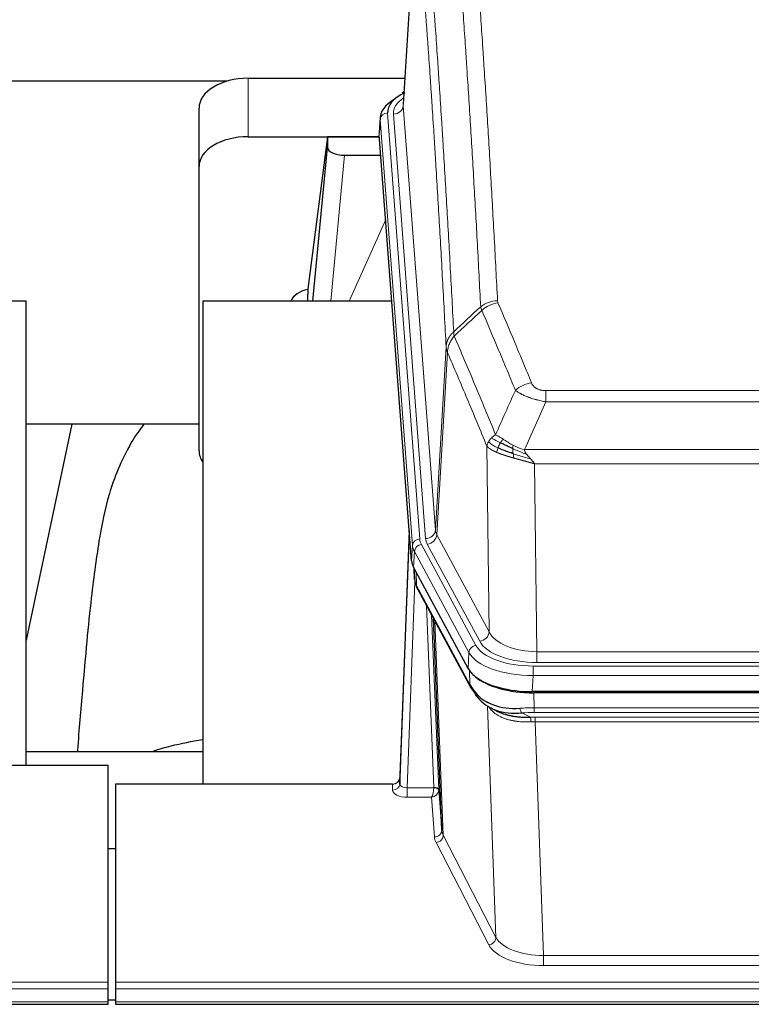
# Model space of a CAD drawing. Header units: inches. Extents: x 0 to 29700, y -16 to 21000.
# Tile 125 of 256: x 4915 to 5213, y 17802 to 18203. Entities that reach past the tile are written whole.
import ezdxf

# ---------------------------------------------------------------- set-up
doc = ezdxf.new("R2010")
doc.units = ezdxf.units.IN
doc.layers.add('1', color=7, linetype='Continuous', true_color=0xffffff)

msp = doc.modelspace()

# ---------------------------------------------------------------- linework, layer by layer
at = {"layer": '1', "color": 2, "linetype": 'Continuous', "lineweight": 25}
for p, q in [((5076.384, 18255.389), (5071.133, 18168.753)), ((4999.268, 18178.147), (4832.127, 18178.147)), ((5007.955, 18179.352), (5071.777, 18179.352)), ((5071.445, 18173.896), (5070.501, 18173.46)), ((4987.955, 18143.376), (4987.955, 18167.178)), ((5061.754, 18163.402), (5061.373, 18157.12)), ((5007.955, 18155.55), (5061.441, 18155.55)), ((5040.265, 18155.46), (5032.217, 18093.675)), ((5061.449, 18155.46), (5040.265, 18155.46)), ((5040.265, 18155.46), (5040.265, 18151.229)), ((5074.497, 17982.883), (5061.379, 18156.337)), ((5034.354, 18088.573), (5040.265, 18151.229)), ((5047.239, 18148.009), (5062.009, 18148.009)), ((4987.955, 18027.722), (4987.955, 18143.376)), ((5032.216, 18093.668), (5032.217, 18093.675)), ((5032.216, 18093.668), (5032.216, 18091.483)), ((4917.561, 18088.573), (4837.293, 18088.573)), ((4917.561, 17899.771), (4917.561, 18088.573)), ((5066.505, 18088.573), (4989.561, 18088.573)), ((4989.561, 18088.573), (4989.561, 17892.005)), ((4936.085, 18038.491), (4917.561, 17950.597)), ((4987.931, 18038.494), (4917.578, 18038.494)), ((5073.561, 17995.264), (5069.803, 17894.626)), ((5069.792, 17892.089), (5073.48, 17990.871)), ((5097.536, 17939.091), (5075.282, 17980.306)), ((5075.409, 17980.069), (5075.773, 17975.267)), ((5075.766, 17975.38), (5075.595, 17979.724)), ((5075.766, 17975.38), (5075.773, 17975.267)), ((5076.91, 17971.471), (5098.658, 17931.196)), ((5086.817, 17873.26), (5083.389, 17959.471)), ((5340.105, 17929.653), (5123.698, 17929.653)), ((5339.513, 17929.171), (5124.29, 17929.171)), ((5106.799, 17923.019), (5109.542, 17921.633)), ((4917.564, 17905.344), (4989.561, 17905.344)), ((4907.944, 17899.771), (4950.901, 17899.771)), ((4950.901, 17811.369), (4950.901, 17899.771)), ((5069.803, 17894.626), (5069.792, 17892.089)), ((4953.901, 17892.004), (4953.901, 17811.369)), ((5066.804, 17892.004), (4953.901, 17892.004)), ((5085.588, 17889.878), (5086.817, 17873.26)), ((4950.902, 17865.806), (4953.902, 17865.806)), ((4950.901, 17808.635), (4950.901, 17811.369)), ((4950.901, 17803.387), (4950.901, 17808.635)), ((4953.901, 17811.369), (4953.901, 17808.635)), ((4953.901, 17808.635), (4953.901, 17803.387)), ((4393.901, 17802.372), (4950.901, 17802.372)), ((4953.891, 17804.063), (4950.889, 17804.063)), ((4950.901, 17802.372), (4950.901, 17803.387)), ((4953.901, 17803.387), (4953.901, 17802.372)), ((4953.901, 17802.372), (5510.901, 17802.372))]:
    msp.add_line(p, q, dxfattribs=at)
at = {"layer": '1', "color": 110, "linetype": 'Continuous', "lineweight": 13}
for p, q in [((5076.385, 18254.767), (5071.138, 18168.178)), ((5007.955, 18155.55), (5007.955, 18179.352)), ((5064.754, 18165.186), (5077.865, 17991.826)), ((5071.138, 18168.178), (5084.204, 17995.405)), ((5061.76, 18162.616), (5061.379, 18156.337)), ((5074.871, 17989.256), (5061.76, 18162.616)), ((5067.146, 18164.751), (5080.212, 17991.978)), ((5047.239, 18148.009), (5041.632, 18088.573)), ((5049.043, 18088.573), (5063.984, 18121.888)), ((5084.204, 17995.405), (5088.581, 18070.081)), ((5089.137, 18067.747), (5084.785, 17993.495)), ((5129.23, 18052.2), (5334.573, 18052.2)), ((5129.23, 18047.637), (5129.23, 18052.2)), ((5334.573, 18047.637), (5129.23, 18047.637)), ((5106.137, 17953.952), (5105.179, 18029.603)), ((5120.499, 18028.157), (5343.304, 18028.157)), ((5339.191, 18022.413), (5124.611, 18022.413)), ((5124.611, 18022.413), (5125.58, 17945.917)), ((5084.785, 17993.495), (5106.137, 17953.952)), ((5074.497, 17982.883), (5074.871, 17989.256)), ((5078.562, 17989.535), (5100.736, 17948.469)), ((5102.261, 17950.144), (5080.909, 17989.687)), ((5075.655, 17986.678), (5075.282, 17980.306)), ((5097.829, 17945.613), (5075.655, 17986.678)), ((5075.412, 17980.064), (5075.766, 17975.38)), ((5076.333, 17978.359), (5076.551, 17972.801)), ((5075.916, 17974.409), (5072.785, 17890.557)), ((5076.551, 17972.801), (5098.299, 17932.526)), ((5083.591, 17890.644), (5080.569, 17964.696)), ((5082.696, 17960.756), (5085.588, 17889.878)), ((5083.935, 17958.461), (5087.403, 17871.25)), ((5097.536, 17939.091), (5097.829, 17945.613)), ((5125.58, 17941.503), (5125.58, 17945.917)), ((5125.58, 17945.917), (5338.223, 17945.917)), ((5338.223, 17941.503), (5125.58, 17941.503)), ((5098.299, 17932.526), (5098.122, 17938.161)), ((5123.991, 17940.08), (5339.811, 17940.08)), ((5123.991, 17936.174), (5123.991, 17940.08)), ((5123.991, 17936.174), (5123.698, 17929.653)), ((5339.811, 17936.174), (5123.991, 17936.174)), ((5124.29, 17929.171), (5124.481, 17923.08)), ((5108.888, 17829.635), (5105.452, 17923.775)), ((5119.456, 17920.986), (5122.91, 17919.241)), ((5124.481, 17921.215), (5124.481, 17923.08)), ((5124.481, 17923.08), (5339.322, 17923.08)), ((5339.322, 17921.215), (5124.481, 17921.215)), ((5124.823, 17917.407), (5124.823, 17919.272)), ((5124.823, 17919.272), (5338.98, 17919.272)), ((5124.823, 17917.407), (5128.296, 17822.231)), ((5338.98, 17917.407), (5124.823, 17917.407)), ((5066.794, 17889.556), (5066.804, 17892.004)), ((5072.785, 17890.557), (5072.785, 17886.642)), ((5072.785, 17890.557), (5083.59, 17890.557)), ((5072.785, 17886.642), (5082.627, 17886.642)), ((5083.821, 17870.494), (5082.627, 17886.642)), ((5087.403, 17871.25), (5108.888, 17829.635)), ((5105.979, 17826.572), (5084.494, 17868.187)), ((5128.296, 17822.231), (5128.296, 17818.13)), ((5128.296, 17822.231), (5335.506, 17822.231)), ((5335.506, 17818.13), (5128.296, 17818.13)), ((4393.901, 17811.369), (4950.901, 17811.369)), ((4393.901, 17808.635), (4950.901, 17808.635)), ((4953.901, 17811.369), (5510.901, 17811.369)), ((4953.901, 17808.635), (5510.901, 17808.635)), ((4393.901, 17803.387), (4950.901, 17803.387)), ((4953.901, 17803.387), (5510.901, 17803.387))]:
    msp.add_line(p, q, dxfattribs=at)
at = {"layer": '1', "color": 2, "linetype": 'Continuous', "lineweight": 25}
for centre, major_axis, ratio, start_param, end_param in [((5007.955, 18167.178), (-20, 0), 0.608706, 4.712389, 6.2831853), ((5088.773, 18165.56), (-24.034, 0.016), 0.461198, 5.4992389, 6.318352), ((5071.759, 18170.736), (1.258, -2.724), 0.6272114, 2.6666598, 3.1415983), ((5088.773, 18162.899), (-27.03, 0.194), 0.4633579, 5.618257, 6.3212481), ((5007.955, 18143.376), (-20, 0), 0.608706, 4.712389, 6.2831853), ((5047.292, 18151.254), (7.027, 0.031), 0.4617281, 3.1395348, 4.7027345), ((5035.096, 18086.494), (-10.208, 0), 0.7029015, 4.9983373, 5.9892938), ((5035.096, 17895.103), (-10.152, 515.131), 0.0020796, 5.0973623, 5.1034663), ((5007.955, 18027.722), (-20, 0), 0.608706, 0, 0.4035719), ((5101.517, 17983.322), (27.037, 0.006), 0.4611335, 3.1763491, 3.3855005), ((5103.561, 17955.592), (-27.174, 22.247), 0.2659526, 0.248294, 0.2802741), ((5102.41, 17984.868), (26.161, 11.46), 0.4493681, 3.0159633, 3.1613144), ((5080.264, 17973.692), (3.584, 1.776), 0.8816114, 2.7716102, 3.1419462), ((5123.756, 17942.137), (27.023, 0.034), 0.4619935, 3.3853572, 3.670307), ((5123.756, 17942.137), (27.023, 0.034), 0.4619935, 3.670307, 4.7096668), ((5124.315, 17941.646), (27.01, 0.015), 0.4618579, 3.6271853, 4.7111791), ((5125.13, 17915.646), (-27.355, 20.182), 0.1876908, 0.3765826, 0.5974134), ((5102.177, 17933.096), (3.52, 1.9), 0.8606628, 3.1415888, 3.5094104), ((5122.434, 17912.784), (-23.434, 19.972), 0.1471226, 0.3626514, 0.5834823), ((5103.954, 17930.414), (3.195, 2.407), 0.6715965, 2.6043549, 3.391291), ((5124.227, 17944.464), (25.329, 12.681), 0.6929209, 3.2824386, 4.1662755), ((5124.227, 17944.464), (23.359, 16.381), 0.7286412, 3.1732971, 4.057134), ((5102.055, 17922.924), (-3.388, -2.127), 0.8041825, 3.1410453, 3.3164277), ((5066.805, 17894.717), (3, 0.002), 0.9042699, 4.7116987, 6.2488686)]:
    msp.add_ellipse(centre, major_axis=major_axis, ratio=ratio, start_param=start_param, end_param=end_param, dxfattribs=at)
at = {"layer": '1', "color": 110, "linetype": 'Continuous', "lineweight": 13}
for centre, major_axis, ratio, start_param, end_param in [((5091.165, 18165.125), (-24.034, 0.016), 0.461198, 5.6862399, 6.318352), ((5064.754, 18162.525), (2.991, 0.226), 0.8864705, 1.5038552, 3.0222916), ((5067.146, 18168.299), (3.989, 0.302), 0.8864705, 4.6454478, 6.1638843), ((5109.534, 18080.452), (-9.987, -0.512), 0.8285973, 4.6699673, 5.4273767), ((5109.722, 18079.66), (-9.188, -3.948), 0.8056434, 4.3791539, 5.1247913), ((5123.383, 18047.198), (-9.245, -3.812), 0.7933159, 4.3962573, 5.1392153), ((5073.48, 17988.718), (0.214, 6.443), 0.0117452, 0.5090713, 1.2305416), ((5080.212, 17995.526), (3.989, 0.302), 0.8864705, 4.6454478, 6.1638843), ((5080.909, 17993.235), (3.52, 1.9), 0.8606628, 4.2773553, 5.7957917), ((5104.23, 17995.916), (20.038, 0.241), 0.4621297, 3.1708089, 3.3799603), ((5076.479, 17990.78), (2.998, -0.112), 0.4302668, 3.1576572, 3.7226285), ((5077.865, 17989.165), (2.991, 0.226), 0.8864705, 1.5038552, 3.0222916), ((5101.883, 17989.555), (-27.028, 0.171), 0.4605352, 0.0378207, 0.2469722), ((5078.562, 17986.874), (2.64, 1.425), 0.8606628, 1.1357626, 2.6541991), ((5101.883, 17992.216), (24.033, 0.005), 0.4611335, 3.1763491, 3.3855005), ((5104.23, 17992.368), (24.033, 0.005), 0.4611335, 3.1763491, 3.3855005), ((5103.561, 17955.592), (-27.538, 20.422), 0.182048, 0.3394746, 0.3714547), ((5080.43, 17973.371), (3.52, 1.9), 0.8606628, 2.7414655, 3.1415888), ((5102.261, 17953.692), (3.52, 1.9), 0.8606628, 4.2773553, 5.7957917), ((5125.5, 17956.524), (-20.002, 0.126), 0.5302672, 0.2567917, 1.5781041), ((5125.5, 17952.976), (-24.002, 0.049), 0.477994, 0.2537759, 1.5750883), ((5100.736, 17945.808), (2.64, 1.425), 0.8606628, 1.1357626, 2.6541991), ((5124.043, 17948.516), (-27.018, 0.111), 0.4567867, 0.246464, 1.5707737), ((5124.043, 17951.177), (24.02, 0.03), 0.4619935, 3.3853572, 4.7096668), ((5102.177, 17933.096), (3.52, 1.9), 0.8606628, 2.7414655, 3.1415888), ((5125.13, 17915.646), (-27.015, 0.091), 0.2751837, 4.7373543, 4.9581852), ((5119.456, 17924.822), (-0.368, 3.983), 0.2964475, 2.0527062, 2.8396422), ((5125.13, 17911.811), (-23.017, 0.318), 0.4083138, 4.7462544, 4.9670852), ((5125.612, 17909.46), (-24.025, 0.387), 0.4081205, 4.7518285, 4.8316761), ((5122.91, 17915.406), (0.131, -3.998), 0.1099517, 2.0830946, 2.8518059), ((5125.612, 17905.625), (-20.023, 0.877), 0.5868264, 4.777515, 4.8573626), ((5072.797, 17889.556), (6.003, 0.008), 0.4854373, 3.1388974, 4.7096937), ((5066.794, 17892.18), (-3, 0.013), 0.8746179, 1.5745081, 3.1116779), ((5072.797, 17892.18), (3.004, 0.138), 0.5390598, 3.1127167, 4.683513), ((5082.627, 17889.266), (0.506, 2.997), 0.2740591, 3.694004, 5.2037138), ((5082.627, 17889.266), (2.669, 1.608), 0.8008031, 4.262859, 5.7725688), ((5082.591, 17890.613), (-1.001, 0.011), 0.9036686, 3.0924533, 3.1882189), ((5083.59, 17889.696), (1.996, -0.13), 0.4297663, 0.0674602, 1.5988341), ((5083.591, 17889.783), (1.998, 0.082), 0.4302193, 0.0160628, 1.553239), ((5082.591, 17889.751), (2.996, 0.15), 0.8842155, 6.178461, 6.2742265), ((5083.821, 17873.117), (-2.992, -0.221), 0.8740585, 1.5062672, 3.1117425), ((5106.82, 17873.515), (-20.016, 0.121), 0.4848834, 0.0387668, 0.248091), ((5106.82, 17870.891), (-23.014, 0.002), 0.4845187, 0.0358431, 0.2451673), ((5084.494, 17870.81), (-2.666, -1.376), 0.8484453, 1.1579292, 2.76165), ((5105.979, 17829.196), (-2.666, -1.376), 0.8484453, 1.1579292, 2.76165), ((5128.303, 17831.905), (-20.013, 0.104), 0.483363, 0.2476114, 1.5729934), ((5128.303, 17829.281), (23.012, 0.004), 0.4845836, 3.3866449, 4.7120269)]:
    msp.add_ellipse(centre, major_axis=major_axis, ratio=ratio, start_param=start_param, end_param=end_param, dxfattribs=at)
for points, knots in [([(5097.576, 18271.393), (5098.133, 18264.773), (5099.234, 18251.283), (5100.842, 18230.298), (5101.884, 18215.809), (5102.655, 18204.755), (5103.037, 18199.181), (5103.415, 18193.536), (5103.667, 18189.758), (5103.792, 18187.86), (5104.415, 18178.336), (5104.907, 18170.594), (5105.632, 18158.799), (5105.872, 18154.838), (5106.348, 18146.855), (5106.584, 18142.834), (5107.286, 18130.681), (5108.206, 18114.239), (5109.097, 18097.32), (5109.534, 18088.741)], [0, 0, 0, 0, 0.125, 0.25, 0.375, 0.375, 0.4375, 0.46875, 0.46875, 0.5, 0.5, 0.625, 0.625, 0.6875, 0.6875, 0.75, 0.75, 0.875, 1, 1, 1, 1]), ([(5102.667, 18086.365), (5102.228, 18094.934), (5101.337, 18111.832), (5100.415, 18128.255), (5099.712, 18140.394), (5099.476, 18144.41), (5098.999, 18152.383), (5098.759, 18156.34), (5098.033, 18168.122), (5097.541, 18175.854), (5096.917, 18185.368), (5096.791, 18187.262), (5096.54, 18191.037), (5096.161, 18196.674), (5095.778, 18202.242), (5095.006, 18213.284), (5093.963, 18227.756), (5092.353, 18248.716), (5091.251, 18262.191), (5090.693, 18268.804)], [0, 0, 0, 0, 0.125, 0.25, 0.25, 0.3125, 0.3125, 0.375, 0.375, 0.5, 0.5, 0.53125, 0.53125, 0.5625, 0.625, 0.625, 0.75, 0.875, 1, 1, 1, 1]), ([(5079.441, 18261.383), (5080.012, 18254.692), (5081.14, 18241.049), (5082.785, 18219.808), (5083.851, 18205.129), (5084.64, 18193.925), (5085.031, 18188.275), (5085.483, 18181.598), (5085.675, 18178.718), (5085.803, 18176.794), (5085.867, 18175.83), (5086.186, 18171), (5086.565, 18165.157), (5087.003, 18158.256), (5087.19, 18155.281), (5087.314, 18153.294), (5087.376, 18152.299), (5087.932, 18143.321), (5088.905, 18127.113), (5090.316, 18102.061), (5091.224, 18084.865), (5091.67, 18076.143)], [0, 0, 0, 0, 0.125, 0.25, 0.375, 0.375, 0.4375, 0.46875, 0.484375, 0.484375, 0.5, 0.5, 0.5625, 0.59375, 0.609375, 0.609375, 0.625, 0.625, 0.75, 0.875, 1, 1, 1, 1]), ([(5088.581, 18070.081), (5088.136, 18078.775), (5087.23, 18095.917), (5085.823, 18120.891), (5084.853, 18137.049), (5084.298, 18146), (5084.237, 18146.992), (5084.113, 18148.973), (5083.927, 18151.939), (5083.49, 18158.819), (5083.112, 18164.644), (5082.794, 18169.46), (5082.73, 18170.421), (5082.602, 18172.339), (5082.41, 18175.211), (5081.96, 18181.868), (5081.57, 18187.502), (5080.784, 18198.672), (5079.72, 18213.309), (5078.08, 18234.49), (5076.955, 18248.094), (5076.385, 18254.767)], [0, 0, 0, 0, 0.125, 0.25, 0.375, 0.375, 0.390625, 0.390625, 0.40625, 0.4375, 0.5, 0.5, 0.515625, 0.515625, 0.53125, 0.5625, 0.625, 0.625, 0.75, 0.875, 1, 1, 1, 1]), ([(5109.722, 18087.946), (5109.666, 18088.077), (5109.622, 18088.209), (5109.56, 18088.474), (5109.541, 18088.607), (5109.534, 18088.741)], [0, 0, 0, 0, 0.5, 0.5, 1, 1, 1, 1]), ([(5109.722, 18087.946), (5112.007, 18082.606), (5114.289, 18077.219), (5117.704, 18069.071), (5118.841, 18066.343), (5121.114, 18060.866), (5122.249, 18058.116), (5123.383, 18055.354)], [0, 0, 0, 0, 0.5, 0.5, 0.75, 0.75, 1, 1, 1, 1]), ([(5116.803, 18052.297), (5115.668, 18055.055), (5114.531, 18057.803), (5112.256, 18063.276), (5111.117, 18066.001), (5107.698, 18074.142), (5105.414, 18079.523), (5103.125, 18084.86)], [0, 0, 0, 0, 0.25, 0.25, 0.5, 0.5, 1, 1, 1, 1]), ([(5088.581, 18070.081), (5088.581, 18070.096), (5088.583, 18070.126), (5088.586, 18070.171), (5088.59, 18070.216), (5088.593, 18070.26), (5088.597, 18070.305), (5088.601, 18070.35), (5088.605, 18070.395), (5088.61, 18070.439), (5088.615, 18070.484), (5088.62, 18070.529), (5088.625, 18070.574), (5088.631, 18070.618), (5088.637, 18070.663), (5088.643, 18070.708), (5088.649, 18070.752), (5088.656, 18070.797), (5088.663, 18070.841), (5088.67, 18070.886), (5088.677, 18070.93), (5088.685, 18070.975), (5088.693, 18071.019), (5088.701, 18071.064), (5088.709, 18071.108), (5088.718, 18071.152), (5088.727, 18071.197), (5088.736, 18071.241), (5088.745, 18071.285), (5088.755, 18071.329), (5088.765, 18071.373), (5088.775, 18071.417), (5088.785, 18071.462), (5088.796, 18071.506), (5088.807, 18071.55), (5088.818, 18071.593), (5088.829, 18071.637), (5088.841, 18071.681), (5088.853, 18071.725), (5088.865, 18071.769), (5088.877, 18071.812), (5088.89, 18071.856), (5088.903, 18071.9), (5088.916, 18071.943), (5088.929, 18071.987), (5088.943, 18072.03), (5088.956, 18072.073), (5088.971, 18072.117), (5088.985, 18072.16), (5088.999, 18072.203), (5089.014, 18072.246), (5089.029, 18072.289), (5089.045, 18072.332), (5089.06, 18072.375), (5089.076, 18072.418), (5089.092, 18072.461), (5089.108, 18072.504), (5089.125, 18072.546), (5089.142, 18072.589), (5089.159, 18072.632), (5089.176, 18072.674), (5089.193, 18072.716), (5089.211, 18072.759), (5089.229, 18072.801), (5089.247, 18072.843), (5089.266, 18072.885), (5089.284, 18072.927), (5089.303, 18072.969), (5089.322, 18073.011), (5089.342, 18073.053), (5089.361, 18073.095), (5089.381, 18073.136), (5089.401, 18073.178), (5089.421, 18073.219), (5089.442, 18073.261), (5089.463, 18073.302), (5089.49, 18073.355), (5089.524, 18073.42), (5089.565, 18073.497), (5089.606, 18073.574), (5089.649, 18073.65), (5089.692, 18073.726), (5089.736, 18073.801), (5089.781, 18073.876), (5089.826, 18073.951), (5089.873, 18074.026), (5089.92, 18074.1), (5089.968, 18074.174), (5090.016, 18074.248), (5090.066, 18074.321), (5090.116, 18074.394), (5090.167, 18074.466), (5090.219, 18074.538), (5090.271, 18074.61), (5090.324, 18074.681), (5090.378, 18074.752), (5090.433, 18074.823), (5090.488, 18074.893), (5090.544, 18074.963), (5090.601, 18075.032), (5090.658, 18075.101), (5090.717, 18075.17), (5090.775, 18075.238), (5090.835, 18075.305), (5090.895, 18075.373), (5090.956, 18075.439), (5091.018, 18075.506), (5091.08, 18075.572), (5091.143, 18075.637), (5091.207, 18075.702), (5091.271, 18075.766), (5091.336, 18075.83), (5091.401, 18075.894), (5091.468, 18075.957), (5091.534, 18076.019), (5091.602, 18076.081), (5091.647, 18076.122), (5091.67, 18076.143)], [0, 0, 0, 0, 0.0066687, 0.0133374, 0.0200061, 0.0266746, 0.0333432, 0.0400116, 0.0466801, 0.0533484, 0.0600168, 0.066685, 0.0733532, 0.0800214, 0.0866895, 0.0933575, 0.1000255, 0.1066935, 0.1133614, 0.1200292, 0.126697, 0.1333647, 0.1400324, 0.1467001, 0.1533676, 0.1600352, 0.1667026, 0.1733701, 0.1800374, 0.1867047, 0.193372, 0.2000392, 0.2067064, 0.2133735, 0.2200405, 0.2267075, 0.2333745, 0.2400414, 0.2467082, 0.253375, 0.2600418, 0.2667085, 0.2733751, 0.2800417, 0.2867082, 0.2933747, 0.3000412, 0.3067075, 0.3133739, 0.3200401, 0.3267064, 0.3333725, 0.3400387, 0.3467047, 0.3533708, 0.3600367, 0.3667026, 0.3733685, 0.3800343, 0.3867001, 0.3933658, 0.4000315, 0.4066971, 0.4133626, 0.4200281, 0.4266936, 0.433359, 0.4400243, 0.4466896, 0.4533549, 0.4600201, 0.4666852, 0.4733503, 0.4800154, 0.4866804, 0.4933453, 0.5000102, 0.5125098, 0.5250093, 0.5375088, 0.5500082, 0.5625077, 0.5750071, 0.5875066, 0.600006, 0.6125054, 0.6250049, 0.6375043, 0.6500037, 0.6625032, 0.6750026, 0.6875021, 0.7000016, 0.7125011, 0.7250006, 0.7375001, 0.7499997, 0.7624993, 0.7749989, 0.7874985, 0.7999982, 0.812498, 0.8249977, 0.8374975, 0.8499974, 0.8624973, 0.8749972, 0.8874972, 0.8999973, 0.9124974, 0.9249976, 0.9374978, 0.9499981, 0.9624985, 0.9749989, 0.9874994, 1, 1, 1, 1]), ([(5089.137, 18067.747), (5089.158, 18068.331), (5089.236, 18068.918), (5089.499, 18070.085), (5089.685, 18070.664), (5090.157, 18071.796), (5090.442, 18072.348), (5091.101, 18073.412), (5091.473, 18073.923), (5091.882, 18074.406)], [0, 0, 0, 0, 0.25, 0.25, 0.5, 0.5, 0.75, 0.75, 1, 1, 1, 1]), ([(5091.882, 18074.406), (5091.807, 18074.7), (5091.764, 18075.002), (5091.706, 18075.592), (5091.691, 18075.879), (5091.67, 18076.143)], [0, 0, 0, 0, 0.5, 0.5, 1, 1, 1, 1]), ([(5091.882, 18074.406), (5094.704, 18067.85), (5097.52, 18061.226), (5101.733, 18051.187), (5103.136, 18047.823), (5105.939, 18041.061), (5107.338, 18037.664), (5108.736, 18034.249)], [0, 0, 0, 0, 0.5, 0.5, 0.75, 0.75, 1, 1, 1, 1]), ([(5089.137, 18067.747), (5089.132, 18067.76), (5089.122, 18067.785), (5089.107, 18067.823), (5089.091, 18067.862), (5089.076, 18067.902), (5089.061, 18067.942), (5089.045, 18067.982), (5089.03, 18068.024), (5089.015, 18068.065), (5088.999, 18068.108), (5088.984, 18068.151), (5088.968, 18068.195), (5088.953, 18068.239), (5088.938, 18068.284), (5088.923, 18068.33), (5088.908, 18068.376), (5088.893, 18068.423), (5088.878, 18068.47), (5088.863, 18068.519), (5088.848, 18068.567), (5088.834, 18068.617), (5088.82, 18068.667), (5088.806, 18068.717), (5088.792, 18068.768), (5088.778, 18068.82), (5088.765, 18068.873), (5088.744, 18068.957), (5088.718, 18069.069), (5088.69, 18069.206), (5088.666, 18069.333), (5088.647, 18069.451), (5088.631, 18069.558), (5088.618, 18069.655), (5088.608, 18069.742), (5088.6, 18069.819), (5088.594, 18069.886), (5088.589, 18069.943), (5088.586, 18069.99), (5088.584, 18070.027), (5088.582, 18070.054), (5088.581, 18070.071), (5088.581, 18070.079), (5088.581, 18070.081)], [0, 0, 0, 0, 0.0155037, 0.0313049, 0.0474035, 0.0637997, 0.0804935, 0.097485, 0.1147743, 0.1323613, 0.1502462, 0.1684289, 0.1869096, 0.2056883, 0.224765, 0.2441397, 0.2638126, 0.2837835, 0.3040527, 0.32462, 0.3454856, 0.3666494, 0.3881116, 0.409872, 0.4319308, 0.454288, 0.4769435, 0.4998975, 0.5635611, 0.6228928, 0.6778927, 0.7285606, 0.7748966, 0.8169007, 0.8545729, 0.8879131, 0.9169214, 0.9415977, 0.9619421, 0.9779545, 0.989635, 0.9969835, 1, 1, 1, 1]), ([(5105.179, 18029.603), (5103.849, 18032.844), (5102.516, 18036.069), (5099.849, 18042.489), (5098.513, 18045.683), (5094.502, 18055.22), (5091.823, 18061.515), (5089.137, 18067.747)], [0, 0, 0, 0, 0.25, 0.25, 0.5, 0.5, 1, 1, 1, 1]), ([(5129.23, 18052.2), (5129.047, 18052.2), (5128.865, 18052.205), (5128.501, 18052.223), (5128.321, 18052.237), (5127.966, 18052.276), (5127.79, 18052.3), (5127.444, 18052.358), (5127.273, 18052.393), (5127.062, 18052.443), (5127.02, 18052.453), (5126.936, 18052.474), (5126.812, 18052.507), (5126.69, 18052.543), (5126.452, 18052.618), (5126.144, 18052.727), (5125.857, 18052.854), (5125.683, 18052.939), (5125.649, 18052.956), (5125.581, 18052.991), (5125.547, 18053.009), (5125.447, 18053.064), (5125.382, 18053.101), (5125.193, 18053.214), (5125.074, 18053.292), (5124.847, 18053.455), (5124.74, 18053.538), (5124.537, 18053.711), (5124.441, 18053.8), (5124.328, 18053.914), (5124.306, 18053.937), (5124.262, 18053.983), (5124.241, 18054.007), (5124.177, 18054.076), (5124.136, 18054.123), (5124.017, 18054.265), (5123.944, 18054.361), (5123.807, 18054.554), (5123.743, 18054.652), (5123.567, 18054.948), (5123.467, 18055.15), (5123.383, 18055.354)], [0, 0, 0, 0, 0.0625, 0.0625, 0.125, 0.125, 0.1875, 0.1875, 0.25, 0.25, 0.265625, 0.265625, 0.28125, 0.3125, 0.3125, 0.375, 0.4375, 0.4375, 0.453125, 0.453125, 0.46875, 0.46875, 0.5, 0.5, 0.5625, 0.5625, 0.625, 0.625, 0.6875, 0.6875, 0.703125, 0.703125, 0.71875, 0.71875, 0.75, 0.75, 0.8125, 0.8125, 0.875, 0.875, 1, 1, 1, 1]), ([(5129.23, 18047.637), (5128.895, 18047.697), (5128.562, 18047.761), (5127.899, 18047.894), (5127.571, 18047.964), (5126.595, 18048.181), (5125.957, 18048.337), (5125.254, 18048.526), (5125.177, 18048.547), (5125.021, 18048.59), (5124.944, 18048.611), (5124.712, 18048.676), (5124.559, 18048.72), (5124.105, 18048.854), (5123.51, 18049.037), (5122.937, 18049.228), (5122.516, 18049.375), (5122.307, 18049.45), (5122.102, 18049.525), (5121.966, 18049.576), (5121.898, 18049.602), (5121.292, 18049.832), (5120.784, 18050.042), (5120.065, 18050.366), (5119.832, 18050.475), (5119.494, 18050.641), (5119.383, 18050.696), (5119.165, 18050.808), (5119.057, 18050.865), (5118.53, 18051.147), (5118.142, 18051.374), (5117.427, 18051.833), (5117.1, 18052.064), (5116.803, 18052.297)], [0, 0, 0, 0, 0.0625, 0.0625, 0.125, 0.125, 0.25, 0.25, 0.265625, 0.265625, 0.28125, 0.28125, 0.3125, 0.3125, 0.375, 0.4375, 0.4375, 0.46875, 0.484375, 0.484375, 0.5, 0.5, 0.625, 0.625, 0.6875, 0.6875, 0.71875, 0.71875, 0.75, 0.75, 0.875, 0.875, 1, 1, 1, 1]), ([(5105.818, 18031.316), (5105.975, 18031.591), (5106.155, 18031.863), (5106.559, 18032.394), (5106.784, 18032.653), (5107.029, 18032.904)], [0, 0, 0, 0, 0.5, 0.5, 1, 1, 1, 1]), ([(5107.029, 18032.904), (5107.275, 18033.148), (5107.541, 18033.384), (5108.111, 18033.833), (5108.415, 18034.047), (5108.736, 18034.249)], [0, 0, 0, 0, 0.5, 0.5, 1, 1, 1, 1]), ([(5110.687, 18030.973), (5110.316, 18031.161), (5109.959, 18031.343), (5108.598, 18032.049), (5107.727, 18032.521), (5107.029, 18032.904)], [0, 0, 0, 0, 0.25, 0.25, 1, 1, 1, 1]), ([(5111.911, 18032.353), (5111.612, 18032.547), (5111.322, 18032.735), (5110.195, 18033.456), (5109.429, 18033.921), (5108.736, 18034.249)], [0, 0, 0, 0, 0.25, 0.25, 1, 1, 1, 1]), ([(5105.179, 18029.603), (5105.237, 18029.889), (5105.319, 18030.176), (5105.532, 18030.749), (5105.663, 18031.034), (5105.818, 18031.316)], [0, 0, 0, 0, 0.5, 0.5, 1, 1, 1, 1]), ([(5109.211, 18027.054), (5109.2, 18027.059), (5109.176, 18027.069), (5109.141, 18027.084), (5109.106, 18027.099), (5109.07, 18027.114), (5109.034, 18027.13), (5108.997, 18027.146), (5108.96, 18027.162), (5108.923, 18027.178), (5108.885, 18027.194), (5108.847, 18027.211), (5108.809, 18027.228), (5108.77, 18027.245), (5108.731, 18027.263), (5108.691, 18027.28), (5108.652, 18027.298), (5108.612, 18027.316), (5108.571, 18027.334), (5108.53, 18027.353), (5108.489, 18027.372), (5108.448, 18027.391), (5108.406, 18027.41), (5108.365, 18027.429), (5108.322, 18027.449), (5108.28, 18027.469), (5108.237, 18027.489), (5108.194, 18027.51), (5108.151, 18027.53), (5108.108, 18027.551), (5108.064, 18027.572), (5108.02, 18027.594), (5107.976, 18027.615), (5107.932, 18027.637), (5107.887, 18027.659), (5107.843, 18027.682), (5107.798, 18027.705), (5107.753, 18027.728), (5107.708, 18027.751), (5107.663, 18027.774), (5107.617, 18027.798), (5107.572, 18027.822), (5107.526, 18027.846), (5107.48, 18027.871), (5107.434, 18027.895), (5107.388, 18027.92), (5107.342, 18027.946), (5107.296, 18027.971), (5107.25, 18027.997), (5107.204, 18028.023), (5107.158, 18028.049), (5107.112, 18028.076), (5107.065, 18028.103), (5107.019, 18028.13), (5106.973, 18028.157), (5106.927, 18028.185), (5106.881, 18028.213), (5106.834, 18028.241), (5106.788, 18028.27), (5106.742, 18028.298), (5106.696, 18028.327), (5106.651, 18028.357), (5106.605, 18028.386), (5106.559, 18028.416), (5106.514, 18028.446), (5106.469, 18028.477), (5106.423, 18028.508), (5106.378, 18028.539), (5106.334, 18028.57), (5106.289, 18028.601), (5106.245, 18028.633), (5106.2, 18028.665), (5106.157, 18028.698), (5106.113, 18028.731), (5106.069, 18028.764), (5106.026, 18028.797), (5105.984, 18028.83), (5105.941, 18028.864), (5105.899, 18028.898), (5105.857, 18028.933), (5105.815, 18028.968), (5105.774, 18029.003), (5105.734, 18029.038), (5105.693, 18029.074), (5105.653, 18029.109), (5105.614, 18029.146), (5105.575, 18029.182), (5105.536, 18029.219), (5105.498, 18029.256), (5105.46, 18029.293), (5105.423, 18029.331), (5105.387, 18029.369), (5105.351, 18029.407), (5105.315, 18029.446), (5105.28, 18029.485), (5105.246, 18029.524), (5105.212, 18029.563), (5105.19, 18029.59), (5105.179, 18029.603)], [0, 0, 0, 0, 0.0060657, 0.012223, 0.0184718, 0.0248123, 0.0312443, 0.0377679, 0.0443831, 0.0510899, 0.0578883, 0.0647782, 0.0717598, 0.0788329, 0.0859977, 0.093254, 0.1006019, 0.1080414, 0.1155725, 0.1231952, 0.1309095, 0.1387154, 0.1466129, 0.1546019, 0.1626826, 0.1708549, 0.1791188, 0.1874742, 0.1959213, 0.20446, 0.2130903, 0.2218121, 0.2306256, 0.2395307, 0.2485274, 0.2576156, 0.2667955, 0.276067, 0.2854301, 0.2948848, 0.3044311, 0.314069, 0.3237985, 0.3336196, 0.3435324, 0.3535367, 0.3636326, 0.3738202, 0.3840993, 0.3944701, 0.4049324, 0.4154864, 0.426132, 0.4368691, 0.4476979, 0.4586183, 0.4696303, 0.480734, 0.4919292, 0.503216, 0.5145945, 0.5260645, 0.5376262, 0.5492795, 0.5610244, 0.5728609, 0.584789, 0.5968087, 0.60892, 0.621123, 0.6334175, 0.6458037, 0.6582815, 0.6708509, 0.6835119, 0.6962645, 0.7091087, 0.7220445, 0.735072, 0.748191, 0.7614017, 0.774704, 0.7880979, 0.8015834, 0.8151605, 0.8288293, 0.8425896, 0.8564416, 0.8703852, 0.8844204, 0.8985472, 0.9127656, 0.9270756, 0.9414773, 0.9559705, 0.9705554, 0.9852319, 1, 1, 1, 1]), ([(5109.701, 18028.9), (5109.266, 18029.104), (5108.856, 18029.308), (5107.327, 18030.123), (5106.431, 18030.732), (5105.818, 18031.316)], [0, 0, 0, 0, 0.25, 0.25, 1, 1, 1, 1]), ([(5109.211, 18027.054), (5109.247, 18027.235), (5109.289, 18027.44), (5109.395, 18027.886), (5109.457, 18028.127), (5109.583, 18028.549), (5109.639, 18028.723), (5109.701, 18028.9)], [0, 0, 0, 0, 0.375, 0.375, 0.75, 0.75, 1, 1, 1, 1]), ([(5109.701, 18028.9), (5109.732, 18028.988), (5109.764, 18029.077), (5109.899, 18029.435), (5110.012, 18029.705), (5110.261, 18030.234), (5110.397, 18030.492), (5110.589, 18030.816), (5110.638, 18030.896), (5110.687, 18030.973)], [0, 0, 0, 0, 0.125, 0.125, 0.5, 0.5, 0.875, 0.875, 1, 1, 1, 1]), ([(5110.687, 18030.973), (5110.786, 18031.128), (5110.887, 18031.276), (5111.144, 18031.62), (5111.301, 18031.804), (5111.612, 18032.12), (5111.765, 18032.251), (5111.911, 18032.353)], [0, 0, 0, 0, 0.25, 0.25, 0.625, 0.625, 1, 1, 1, 1]), ([(5115.881, 18029.946), (5115.7, 18030.041), (5115.522, 18030.139), (5114.815, 18030.533), (5114.3, 18030.84), (5113.306, 18031.454), (5112.827, 18031.761), (5112.212, 18032.158), (5112.061, 18032.256), (5111.911, 18032.353)], [0, 0, 0, 0, 0.125, 0.125, 0.5, 0.5, 0.875, 0.875, 1, 1, 1, 1]), ([(5115.73, 18028.576), (5115.729, 18028.731), (5115.73, 18028.879), (5115.744, 18029.222), (5115.76, 18029.406), (5115.808, 18029.719), (5115.84, 18029.848), (5115.881, 18029.946)], [0, 0, 0, 0, 0.25, 0.25, 0.625, 0.625, 1, 1, 1, 1]), ([(5120.499, 18028.157), (5119.278, 18028.423), (5118.102, 18028.865), (5116.608, 18029.568), (5116.241, 18029.754), (5115.881, 18029.946)], [0, 0, 0, 0, 0.75, 0.75, 1, 1, 1, 1]), ([(5116.214, 18024.723), (5116.192, 18024.729), (5116.148, 18024.741), (5116.082, 18024.76), (5116.016, 18024.779), (5115.95, 18024.798), (5115.884, 18024.817), (5115.818, 18024.836), (5115.751, 18024.855), (5115.685, 18024.874), (5115.619, 18024.893), (5115.552, 18024.912), (5115.486, 18024.931), (5115.42, 18024.95), (5115.353, 18024.97), (5115.286, 18024.989), (5115.22, 18025.008), (5115.153, 18025.028), (5115.086, 18025.047), (5115.02, 18025.067), (5114.953, 18025.086), (5114.886, 18025.106), (5114.819, 18025.126), (5114.752, 18025.145), (5114.685, 18025.165), (5114.618, 18025.185), (5114.551, 18025.205), (5114.484, 18025.225), (5114.417, 18025.245), (5114.35, 18025.265), (5114.283, 18025.285), (5114.216, 18025.305), (5114.149, 18025.326), (5114.082, 18025.346), (5114.015, 18025.366), (5113.948, 18025.387), (5113.881, 18025.407), (5113.813, 18025.428), (5113.746, 18025.448), (5113.679, 18025.469), (5113.612, 18025.49), (5113.545, 18025.511), (5113.478, 18025.531), (5113.411, 18025.552), (5113.344, 18025.573), (5113.277, 18025.594), (5113.21, 18025.615), (5113.143, 18025.637), (5113.076, 18025.658), (5113.009, 18025.679), (5112.942, 18025.7), (5112.875, 18025.722), (5112.808, 18025.743), (5112.742, 18025.765), (5112.675, 18025.786), (5112.608, 18025.808), (5112.541, 18025.83), (5112.475, 18025.852), (5112.408, 18025.874), (5112.342, 18025.895), (5112.275, 18025.917), (5112.209, 18025.939), (5112.143, 18025.962), (5112.076, 18025.984), (5112.01, 18026.006), (5111.944, 18026.028), (5111.878, 18026.051), (5111.812, 18026.073), (5111.746, 18026.096), (5111.681, 18026.118), (5111.615, 18026.141), (5111.549, 18026.164), (5111.484, 18026.186), (5111.418, 18026.209), (5111.353, 18026.232), (5111.288, 18026.255), (5111.222, 18026.278), (5111.157, 18026.301), (5111.093, 18026.325), (5111.028, 18026.348), (5110.963, 18026.371), (5110.898, 18026.395), (5110.834, 18026.418), (5110.77, 18026.442), (5110.705, 18026.465), (5110.641, 18026.489), (5110.577, 18026.513), (5110.514, 18026.537), (5110.45, 18026.561), (5110.386, 18026.585), (5110.323, 18026.609), (5110.26, 18026.633), (5110.197, 18026.657), (5110.134, 18026.681), (5110.071, 18026.706), (5110.008, 18026.73), (5109.946, 18026.755), (5109.884, 18026.779), (5109.822, 18026.804), (5109.76, 18026.829), (5109.698, 18026.853), (5109.636, 18026.878), (5109.575, 18026.903), (5109.514, 18026.928), (5109.453, 18026.953), (5109.392, 18026.979), (5109.332, 18027.004), (5109.271, 18027.029), (5109.231, 18027.046), (5109.211, 18027.054)], [0, 0, 0, 0, 0.0082024, 0.0164263, 0.0246716, 0.0329384, 0.0412265, 0.0495362, 0.0578672, 0.0662198, 0.0745938, 0.0829892, 0.0914062, 0.0998446, 0.1083045, 0.1167859, 0.1252887, 0.1338131, 0.1423589, 0.1509263, 0.1595151, 0.1681255, 0.1767574, 0.1854108, 0.1940858, 0.2027822, 0.2115002, 0.2202398, 0.2290008, 0.2377835, 0.2465876, 0.2554134, 0.2642606, 0.2731295, 0.2820199, 0.2909319, 0.2998654, 0.3088206, 0.3177973, 0.3267956, 0.3358154, 0.3448569, 0.35392, 0.3630047, 0.3721109, 0.3812388, 0.3903883, 0.3995594, 0.4087522, 0.4179665, 0.4272025, 0.4364601, 0.4457393, 0.4550402, 0.4643627, 0.4737069, 0.4830727, 0.4924601, 0.5018692, 0.5113, 0.5207524, 0.5302265, 0.5397222, 0.5492397, 0.5587788, 0.5683395, 0.577922, 0.5875261, 0.5971519, 0.6067994, 0.6164686, 0.6261595, 0.6358721, 0.6456064, 0.6553624, 0.6651401, 0.6749395, 0.6847606, 0.6946034, 0.704468, 0.7143542, 0.7242622, 0.734192, 0.7441434, 0.7541166, 0.7641115, 0.7741282, 0.7841666, 0.7942268, 0.8043087, 0.8144123, 0.8245377, 0.8346848, 0.8448538, 0.8550444, 0.8652568, 0.875491, 0.885747, 0.8960247, 0.9063242, 0.9166455, 0.9269886, 0.9373534, 0.9477401, 0.9581485, 0.9685787, 0.9790306, 0.9895044, 1, 1, 1, 1]), ([(5121.369, 18026.258), (5119.959, 18026.781), (5118.522, 18027.364), (5116.652, 18028.168), (5116.188, 18028.372), (5115.73, 18028.576)], [0, 0, 0, 0, 0.75, 0.75, 1, 1, 1, 1]), ([(5115.899, 18026.516), (5115.887, 18026.603), (5115.875, 18026.691), (5115.831, 18027.044), (5115.802, 18027.312), (5115.758, 18027.838), (5115.743, 18028.095), (5115.733, 18028.419), (5115.731, 18028.499), (5115.73, 18028.576)], [0, 0, 0, 0, 0.125, 0.125, 0.5, 0.5, 0.875, 0.875, 1, 1, 1, 1]), ([(5116.214, 18024.723), (5116.18, 18024.894), (5116.141, 18025.091), (5116.059, 18025.522), (5116.017, 18025.757), (5115.949, 18026.171), (5115.923, 18026.342), (5115.899, 18026.516)], [0, 0, 0, 0, 0.375, 0.375, 0.75, 0.75, 1, 1, 1, 1]), ([(5123.041, 18024.361), (5121.268, 18024.865), (5119.439, 18025.395), (5117.065, 18026.137), (5116.477, 18026.325), (5115.899, 18026.516)], [0, 0, 0, 0, 0.75, 0.75, 1, 1, 1, 1]), ([(5121.369, 18026.258), (5121.251, 18026.416), (5121.141, 18026.573), (5120.892, 18026.968), (5120.767, 18027.205), (5120.581, 18027.68), (5120.52, 18027.918), (5120.499, 18028.157)], [0, 0, 0, 0, 0.25, 0.25, 0.625, 0.625, 1, 1, 1, 1]), ([(5123.041, 18024.361), (5122.967, 18024.441), (5122.893, 18024.52), (5122.597, 18024.838), (5122.375, 18025.076), (5121.948, 18025.55), (5121.742, 18025.786), (5121.49, 18026.101), (5121.429, 18026.18), (5121.369, 18026.258)], [0, 0, 0, 0, 0.125, 0.125, 0.5, 0.5, 0.875, 0.875, 1, 1, 1, 1]), ([(5124.611, 18022.413), (5124.589, 18022.419), (5124.545, 18022.432), (5124.479, 18022.451), (5124.412, 18022.47), (5124.345, 18022.489), (5124.279, 18022.507), (5124.212, 18022.526), (5124.145, 18022.545), (5124.078, 18022.564), (5124.011, 18022.583), (5123.943, 18022.602), (5123.876, 18022.621), (5123.808, 18022.64), (5123.741, 18022.659), (5123.673, 18022.678), (5123.605, 18022.697), (5123.537, 18022.715), (5123.469, 18022.734), (5123.401, 18022.753), (5123.333, 18022.772), (5123.265, 18022.791), (5123.197, 18022.81), (5123.128, 18022.829), (5123.06, 18022.848), (5122.991, 18022.867), (5122.922, 18022.886), (5122.853, 18022.905), (5122.784, 18022.924), (5122.715, 18022.943), (5122.646, 18022.962), (5122.577, 18022.981), (5122.508, 18023), (5122.439, 18023.019), (5122.369, 18023.038), (5122.3, 18023.057), (5122.23, 18023.076), (5122.16, 18023.095), (5122.091, 18023.114), (5122.021, 18023.133), (5121.951, 18023.152), (5121.881, 18023.171), (5121.811, 18023.19), (5121.741, 18023.209), (5121.671, 18023.228), (5121.6, 18023.247), (5121.53, 18023.266), (5121.46, 18023.285), (5121.389, 18023.305), (5121.319, 18023.324), (5121.248, 18023.343), (5121.177, 18023.362), (5121.107, 18023.381), (5121.036, 18023.4), (5120.965, 18023.42), (5120.894, 18023.439), (5120.823, 18023.458), (5120.752, 18023.477), (5120.681, 18023.496), (5120.61, 18023.516), (5120.538, 18023.535), (5120.467, 18023.554), (5120.396, 18023.574), (5120.325, 18023.593), (5120.253, 18023.612), (5120.182, 18023.632), (5120.11, 18023.651), (5120.039, 18023.67), (5119.967, 18023.69), (5119.895, 18023.709), (5119.824, 18023.728), (5119.752, 18023.748), (5119.68, 18023.767), (5119.608, 18023.787), (5119.536, 18023.806), (5119.465, 18023.826), (5119.393, 18023.845), (5119.321, 18023.865), (5119.249, 18023.884), (5119.177, 18023.904), (5119.105, 18023.923), (5119.032, 18023.943), (5118.96, 18023.963), (5118.888, 18023.982), (5118.816, 18024.002), (5118.744, 18024.021), (5118.672, 18024.041), (5118.599, 18024.061), (5118.527, 18024.081), (5118.455, 18024.1), (5118.383, 18024.12), (5118.31, 18024.14), (5118.238, 18024.16), (5118.166, 18024.179), (5118.093, 18024.199), (5118.021, 18024.219), (5117.949, 18024.239), (5117.876, 18024.259), (5117.804, 18024.279), (5117.732, 18024.299), (5117.659, 18024.319), (5117.587, 18024.339), (5117.514, 18024.359), (5117.442, 18024.379), (5117.37, 18024.399), (5117.297, 18024.419), (5117.225, 18024.439), (5117.153, 18024.459), (5117.08, 18024.479), (5117.008, 18024.499), (5116.936, 18024.52), (5116.863, 18024.54), (5116.791, 18024.56), (5116.719, 18024.58), (5116.647, 18024.601), (5116.574, 18024.621), (5116.502, 18024.641), (5116.43, 18024.662), (5116.358, 18024.682), (5116.286, 18024.702), (5116.238, 18024.716), (5116.214, 18024.723)], [0, 0, 0, 0, 0.007775, 0.0155603, 0.0233558, 0.0311618, 0.038978, 0.0468046, 0.0546416, 0.0624889, 0.0703466, 0.0782147, 0.0860931, 0.093982, 0.1018813, 0.109791, 0.1177112, 0.1256417, 0.1335828, 0.1415343, 0.1494962, 0.1574687, 0.1654516, 0.173445, 0.1814489, 0.1894634, 0.1974883, 0.2055238, 0.2135699, 0.2216264, 0.2296936, 0.2377713, 0.2458596, 0.2539585, 0.2620679, 0.270188, 0.2783187, 0.28646, 0.2946119, 0.3027745, 0.3109477, 0.3191316, 0.3273261, 0.3355314, 0.3437472, 0.3519738, 0.3602111, 0.3684591, 0.3767178, 0.3849872, 0.3932673, 0.4015582, 0.4098598, 0.4181722, 0.4264954, 0.4348293, 0.443174, 0.4515295, 0.4598958, 0.4682728, 0.4766607, 0.4850594, 0.493469, 0.5018893, 0.5103206, 0.5187626, 0.5272155, 0.5356793, 0.544154, 0.5526395, 0.561136, 0.5696433, 0.5781615, 0.5866906, 0.5952307, 0.6037817, 0.6123436, 0.6209165, 0.6295003, 0.638095, 0.6467007, 0.6553174, 0.6639451, 0.6725838, 0.6812334, 0.6898941, 0.6985657, 0.7072484, 0.7159421, 0.7246468, 0.7333625, 0.7420893, 0.7508272, 0.759576, 0.768336, 0.777107, 0.7858891, 0.7946823, 0.8034866, 0.812302, 0.8211284, 0.829966, 0.8388147, 0.8476746, 0.8565455, 0.8654276, 0.8743209, 0.8832252, 0.8921408, 0.9010675, 0.9100054, 0.9189544, 0.9279147, 0.9368861, 0.9458688, 0.9548626, 0.9638676, 0.9728839, 0.9819114, 0.9909501, 1, 1, 1, 1]), ([(5124.611, 18022.413), (5124.459, 18022.662), (5124.283, 18022.908), (5123.9, 18023.397), (5123.693, 18023.64), (5123.335, 18024.042), (5123.188, 18024.202), (5123.041, 18024.361)], [0, 0, 0, 0, 0.375, 0.375, 0.75, 0.75, 1, 1, 1, 1]), ([(5123.229, 17917.378), (5122.74, 17917.358), (5122.256, 17917.345), (5121.296, 17917.336), (5120.821, 17917.34), (5119.879, 17917.366), (5119.412, 17917.388), (5118.486, 17917.452), (5118.028, 17917.495), (5117.347, 17917.574), (5117.12, 17917.603), (5116.783, 17917.651), (5116.671, 17917.668), (5116.448, 17917.702), (5116.337, 17917.72), (5115.785, 17917.813), (5115.354, 17917.898), (5114.51, 17918.089), (5113.686, 17918.301), (5112.9, 17918.556), (5112.134, 17918.832), (5111.76, 17918.981), (5111.351, 17919.161), (5111.306, 17919.181), (5111.215, 17919.222), (5111.17, 17919.242), (5111.036, 17919.304), (5110.77, 17919.43), (5110.512, 17919.561), (5110.007, 17919.828), (5109.685, 17920.015), (5109.068, 17920.405), (5108.774, 17920.609), (5108.214, 17921.03), (5107.947, 17921.249), (5107.569, 17921.588), (5107.447, 17921.702), (5107.269, 17921.877), (5107.21, 17921.935), (5107.095, 17922.054), (5107.039, 17922.113), (5106.79, 17922.38), (5106.609, 17922.591), (5106.441, 17922.805)], [0, 0, 0, 0, 0.0672484, 0.0672484, 0.1344967, 0.1344967, 0.2017451, 0.2017451, 0.2689935, 0.2689935, 0.3026176, 0.3026176, 0.3194297, 0.3194297, 0.3362418, 0.3362418, 0.4034902, 0.4034902, 0.4707386, 0.5379869, 0.5379869, 0.6052353, 0.6052353, 0.6136413, 0.6136413, 0.6220474, 0.6220474, 0.6388595, 0.6724837, 0.6724837, 0.739732, 0.739732, 0.8069804, 0.8069804, 0.8742287, 0.8742287, 0.9078529, 0.9078529, 0.924665, 0.924665, 0.9414771, 0.9414771, 1, 1, 1, 1])]:
    msp.add_open_spline(points, degree=3, knots=knots, dxfattribs=at)
for points in [[(5091.67, 18076.143), (5095.335, 18079.552), (5099.001, 18082.959), (5102.667, 18086.365)], [(5103.125, 18084.86), (5103.013, 18085.118), (5102.825, 18085.627), (5102.707, 18086.121), (5102.667, 18086.365)], [(5103.125, 18084.86), (5099.377, 18081.376), (5095.629, 18077.892), (5091.882, 18074.406)], [(5108.736, 18034.249), (5111.41, 18040.27), (5114.099, 18046.286), (5116.803, 18052.297)], [(5129.23, 18047.637), (5126.302, 18041.15), (5123.392, 18034.657), (5120.499, 18028.157)]]:
    msp.add_open_spline(points, degree=3, dxfattribs=at)
at = {"layer": '1', "color": 2, "linetype": 'Continuous', "lineweight": 25}
for points, knots in [([(4965.423, 18038.553), (4963.544, 18036.07), (4956.937, 18026.143), (4950.298, 18008.294), (4947.1, 17991.179), (4943.713, 17967.122), (4941.029, 17936.998), (4939.066, 17914.115), (4938.41, 17905.516), (4938.399, 17905.365)], [0, 0, 0, 0, 0.0518711, 0.2038069, 0.3730498, 0.5881455, 0.851041, 0.9973912, 1, 1, 1, 1]), ([(5115.899, 18026.516), (5115.61, 18026.611), (5115.324, 18026.707), (5114.19, 18027.094), (5113.367, 18027.389), (5111.802, 18027.987), (5111.06, 18028.29), (5110.142, 18028.696), (5109.919, 18028.798), (5109.701, 18028.9)], [0, 0, 0, 0, 0.125, 0.125, 0.5, 0.5, 0.875, 0.875, 1, 1, 1, 1]), ([(5115.73, 18028.576), (5115.502, 18028.678), (5115.274, 18028.781), (5114.373, 18029.19), (5113.713, 18029.497), (5112.444, 18030.102), (5111.834, 18030.4), (5111.062, 18030.784), (5110.873, 18030.879), (5110.687, 18030.973)], [0, 0, 0, 0, 0.125, 0.125, 0.5, 0.5, 0.875, 0.875, 1, 1, 1, 1]), ([(5109.492, 17921.658), (5109.595, 17921.606), (5109.699, 17921.555), (5109.896, 17921.46), (5109.989, 17921.417), (5110.129, 17921.353), (5110.176, 17921.331), (5110.271, 17921.289), (5110.698, 17921.1), (5111.139, 17920.925), (5111.946, 17920.635), (5112.775, 17920.366), (5113.647, 17920.137), (5114.542, 17919.93), (5115, 17919.836), (5115.587, 17919.732), (5115.705, 17919.711), (5115.942, 17919.672), (5116.062, 17919.653), (5116.421, 17919.598), (5116.661, 17919.564), (5117.386, 17919.471), (5117.874, 17919.419), (5118.858, 17919.335), (5119.354, 17919.303), (5120.355, 17919.256), (5120.86, 17919.242), (5121.878, 17919.23), (5122.392, 17919.232), (5122.91, 17919.241)], [0, 0, 0, 0, 0.0294734, 0.0294734, 0.0550135, 0.0550135, 0.0677836, 0.0677836, 0.0805537, 0.1827144, 0.1827144, 0.2848751, 0.3870358, 0.3870358, 0.4891965, 0.4891965, 0.5147367, 0.5147367, 0.5402769, 0.5402769, 0.5913572, 0.5913572, 0.6935179, 0.6935179, 0.7956786, 0.7956786, 0.8978393, 0.8978393, 1, 1, 1, 1]), ([(4969.484, 17905.572), (4971.777, 17906.301), (4978.24, 17908.126), (4985.07, 17909.459), (4989.423, 17910.11)], [0, 0, 0, 0, 0.3660944, 1, 1, 1, 1])]:
    msp.add_open_spline(points, degree=3, knots=knots, dxfattribs=at)
msp.add_open_spline([(5076.68, 17971.916), (5076.79, 17971.694), (5076.91, 17971.471)], degree=2, dxfattribs=at)

doc.saveas('drawing.dxf')
